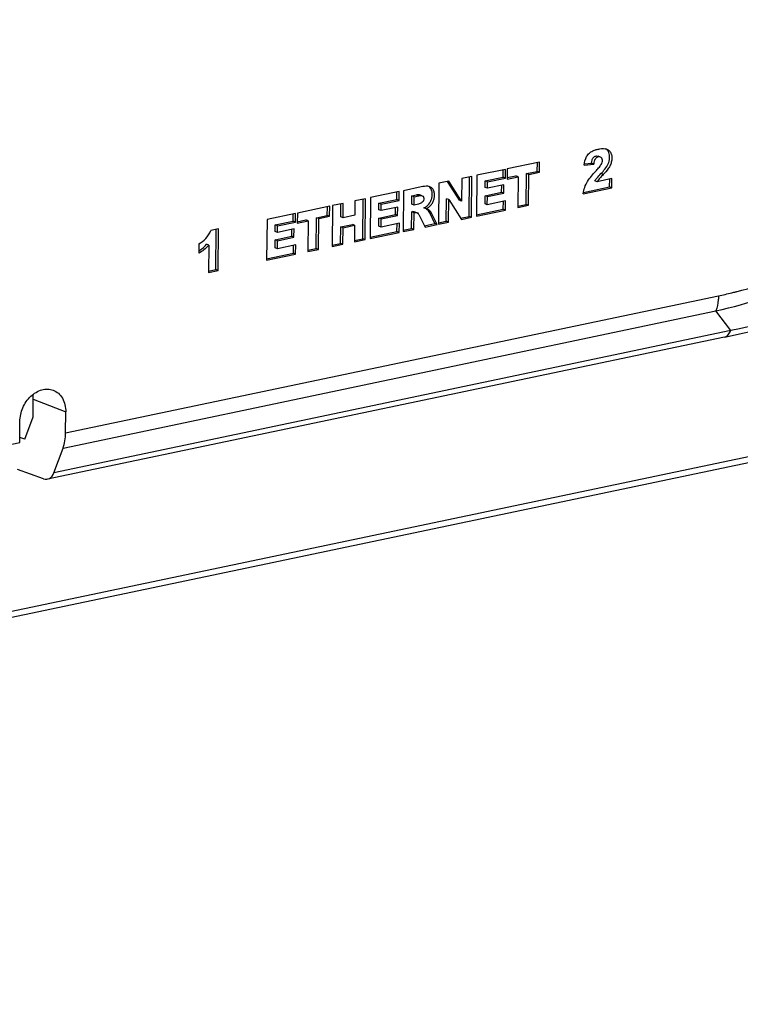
# Model space of a CAD drawing. Header units: millimetres. Extents: x -3986 to -2796, y 1863 to 2704.
# Tile 8 of 27: x -3368 to -3334, y 2190 to 2236. Entities that reach past the tile are written whole.
import ezdxf

# ---------------------------------------------------------------- set-up
doc = ezdxf.new("R2010")
doc.units = ezdxf.units.MM
doc.header["$LTSCALE"] = 65.395
doc.layers.add('CASE-RN07W-SHAPE', color=7, linetype='CONTINUOUS')

msp = doc.modelspace()

# ---------------------------------------------------------------- linework, layer by layer
at = {"layer": 'CASE-RN07W-SHAPE', "color": 7, "linetype": 'Continuous'}
for p, q in [((-3340.917152, 2229.627547), (-3341.024365, 2229.670984)), ((-3345.407839, 2229.044691), (-3346.754739, 2228.761785)), ((-3345.518771, 2228.675113), (-3345.515647, 2229.022047)), ((-3345.411558, 2228.631676), (-3345.407839, 2229.044691)), ((-3345.317827, 2229.063597), (-3345.32213, 2228.585738)), ((-3343.789897, 2229.384528), (-3345.317827, 2229.063597)), ((-3343.901413, 2228.950106), (-3343.897705, 2229.361884)), ((-3343.7942, 2228.906669), (-3343.789897, 2229.384528)), ((-3341.682336, 2229.243319), (-3341.230071, 2229.295025)), ((-3341.674348, 2229.299926), (-3341.337283, 2229.338462)), ((-3341.230071, 2229.295025), (-3341.337283, 2229.338462)), ((-3347.470192, 2228.611508), (-3347.479834, 2227.540736)), ((-3346.996631, 2228.710976), (-3347.470192, 2228.611508)), ((-3347.121271, 2226.819184), (-3347.104439, 2228.688332)), ((-3347.014059, 2226.775746), (-3346.996631, 2228.710976)), ((-3346.754739, 2228.761785), (-3346.772166, 2226.826554)), ((-3346.361987, 2228.498001), (-3345.518771, 2228.675113)), ((-3346.254774, 2228.454564), (-3345.411558, 2228.631676)), ((-3345.411558, 2228.631676), (-3345.518771, 2228.675113)), ((-3345.32213, 2228.585738), (-3344.809553, 2228.693401)), ((-3345.321535, 2228.651819), (-3344.916765, 2228.736838)), ((-3344.809553, 2228.693401), (-3344.916765, 2228.736838)), ((-3344.809553, 2228.693401), (-3344.822676, 2227.236031)), ((-3344.427115, 2227.385073), (-3344.413991, 2228.842442)), ((-3344.413991, 2228.842442), (-3343.901413, 2228.950106)), ((-3344.306778, 2228.799005), (-3344.413991, 2228.842442)), ((-3344.319902, 2227.341636), (-3344.306778, 2228.799005)), ((-3344.306778, 2228.799005), (-3343.7942, 2228.906669)), ((-3343.7942, 2228.906669), (-3343.901413, 2228.950106)), ((-3340.368059, 2228.609099), (-3341.07371, 2228.460881)), ((-3340.780524, 2228.79654), (-3340.887737, 2228.839977)), ((-3340.479218, 2228.214301), (-3340.475867, 2228.586454)), ((-3340.372006, 2228.170864), (-3340.368059, 2228.609099)), ((-3349.387676, 2228.208753), (-3350.225147, 2228.032848)), ((-3348.552087, 2228.384263), (-3348.569515, 2226.449034)), ((-3348.082649, 2228.482865), (-3348.552087, 2228.384263)), ((-3347.587047, 2227.584173), (-3348.15266, 2228.46816)), ((-3347.479834, 2227.540736), (-3348.082649, 2228.482865)), ((-3346.364758, 2228.190268), (-3346.361987, 2228.498001)), ((-3346.257546, 2228.146831), (-3346.364758, 2228.190268)), ((-3346.254774, 2228.454564), (-3346.361987, 2228.498001)), ((-3346.257546, 2228.146831), (-3346.254774, 2228.454564)), ((-3345.475192, 2228.311159), (-3346.257546, 2228.146831)), ((-3345.585957, 2227.960081), (-3345.583, 2228.288515)), ((-3345.478745, 2227.916644), (-3345.475192, 2228.311159)), ((-3341.7278, 2227.886089), (-3340.372006, 2228.170864)), ((-3341.717678, 2227.954171), (-3340.479218, 2228.214301)), ((-3341.07371, 2228.460881), (-3341.180922, 2228.504319)), ((-3340.372006, 2228.170864), (-3340.479218, 2228.214301)), ((-3352.02506, 2227.654789), (-3352.52975, 2227.548782)), ((-3352.1497, 2225.762997), (-3352.132868, 2227.632145)), ((-3352.042487, 2225.71956), (-3352.02506, 2227.654789)), ((-3351.782907, 2227.705652), (-3351.800334, 2225.770422)), ((-3350.436007, 2227.988559), (-3351.782907, 2227.705652)), ((-3351.390119, 2227.441877), (-3350.546939, 2227.618981)), ((-3350.546939, 2227.618981), (-3350.543815, 2227.965914)), ((-3350.439727, 2227.575544), (-3350.546939, 2227.618981)), ((-3350.439727, 2227.575544), (-3350.436007, 2227.988559)), ((-3350.225147, 2228.032848), (-3350.242574, 2226.097619)), ((-3349.834828, 2227.398146), (-3349.831285, 2227.791541)), ((-3349.831285, 2227.791541), (-3349.610329, 2227.837952)), ((-3349.724073, 2227.748104), (-3349.831285, 2227.791541)), ((-3349.727615, 2227.354709), (-3349.724073, 2227.748104)), ((-3349.724073, 2227.748104), (-3349.503117, 2227.794515)), ((-3349.503117, 2227.794515), (-3349.610329, 2227.837952)), ((-3349.445525, 2227.839639), (-3349.338312, 2227.796202)), ((-3348.204108, 2226.591741), (-3348.19454, 2227.654209)), ((-3348.087328, 2227.610772), (-3348.19454, 2227.654209)), ((-3348.096895, 2226.548304), (-3348.087328, 2227.610772)), ((-3348.087328, 2227.610772), (-3347.487619, 2226.676278)), ((-3346.371748, 2227.41406), (-3346.368311, 2227.795753)), ((-3346.368311, 2227.795753), (-3345.585957, 2227.960081)), ((-3346.261098, 2227.752316), (-3346.368311, 2227.795753)), ((-3346.264536, 2227.370623), (-3346.261098, 2227.752316)), ((-3346.261098, 2227.752316), (-3345.478745, 2227.916644)), ((-3345.478745, 2227.916644), (-3345.585957, 2227.960081)), ((-3353.720354, 2227.298704), (-3355.247959, 2226.977841)), ((-3353.83187, 2226.864281), (-3353.828162, 2227.27606)), ((-3353.724657, 2226.820844), (-3353.720354, 2227.298704)), ((-3353.581522, 2227.327865), (-3353.598949, 2225.392635)), ((-3353.07904, 2227.433408), (-3353.581522, 2227.327865)), ((-3353.192349, 2226.799816), (-3353.186847, 2227.410763)), ((-3353.085136, 2226.756379), (-3353.07904, 2227.433408)), ((-3352.52975, 2227.548782), (-3352.535846, 2226.871753)), ((-3351.39289, 2227.134143), (-3351.390119, 2227.441877)), ((-3351.285677, 2227.090706), (-3351.39289, 2227.134143)), ((-3351.282906, 2227.39844), (-3351.390119, 2227.441877)), ((-3351.285677, 2227.090706), (-3351.282906, 2227.39844)), ((-3350.503653, 2227.254965), (-3351.285677, 2227.090706)), ((-3351.282906, 2227.39844), (-3350.439727, 2227.575544)), ((-3350.614418, 2226.903887), (-3350.611461, 2227.232321)), ((-3350.507205, 2226.86045), (-3350.503653, 2227.254965)), ((-3349.727615, 2227.354709), (-3349.834828, 2227.398146)), ((-3349.515488, 2227.399265), (-3349.727615, 2227.354709)), ((-3349.16, 2227.177305), (-3349.267213, 2227.220742)), ((-3347.479834, 2227.540736), (-3347.587047, 2227.584173)), ((-3346.771571, 2226.892636), (-3345.508036, 2227.158033)), ((-3346.264536, 2227.370623), (-3346.371748, 2227.41406)), ((-3345.396877, 2227.552868), (-3346.264536, 2227.370623)), ((-3345.508036, 2227.158033), (-3345.504685, 2227.530224)), ((-3345.400823, 2227.114595), (-3345.508036, 2227.158033)), ((-3345.400823, 2227.114595), (-3345.396877, 2227.552868)), ((-3344.822676, 2227.236031), (-3344.319902, 2227.341636)), ((-3344.822081, 2227.302113), (-3344.427115, 2227.385073)), ((-3344.319902, 2227.341636), (-3344.427115, 2227.385073)), ((-3356.684871, 2226.676028), (-3356.702298, 2224.740798)), ((-3355.337939, 2226.958941), (-3356.684871, 2226.676028)), ((-3355.448871, 2226.589364), (-3355.445747, 2226.936297)), ((-3355.341658, 2226.545927), (-3355.337939, 2226.958941)), ((-3355.247959, 2226.977841), (-3355.252262, 2226.499981)), ((-3354.357572, 2225.299248), (-3354.344448, 2226.756618)), ((-3354.344448, 2226.756618), (-3353.83187, 2226.864281)), ((-3354.237235, 2226.713181), (-3354.344448, 2226.756618)), ((-3354.250359, 2225.255811), (-3354.237235, 2226.713181)), ((-3354.237235, 2226.713181), (-3353.724657, 2226.820844)), ((-3353.724657, 2226.820844), (-3353.83187, 2226.864281)), ((-3353.085136, 2226.756379), (-3353.192349, 2226.799816)), ((-3352.535846, 2226.871753), (-3353.085136, 2226.756379)), ((-3351.39988, 2226.357935), (-3351.396443, 2226.739628)), ((-3351.396443, 2226.739628), (-3350.614418, 2226.903887)), ((-3351.28923, 2226.696191), (-3351.396443, 2226.739628)), ((-3351.292667, 2226.314498), (-3351.28923, 2226.696191)), ((-3351.28923, 2226.696191), (-3350.507205, 2226.86045)), ((-3350.507205, 2226.86045), (-3350.614418, 2226.903887)), ((-3349.845194, 2226.247042), (-3349.838123, 2227.032288)), ((-3349.838123, 2227.032288), (-3349.793717, 2227.041615)), ((-3349.73091, 2226.988851), (-3349.838123, 2227.032288)), ((-3349.686505, 2226.998178), (-3349.793717, 2227.041615)), ((-3349.737981, 2226.203605), (-3349.73091, 2226.988851)), ((-3349.73091, 2226.988851), (-3349.686505, 2226.998178)), ((-3349.692185, 2227.03376), (-3349.584972, 2226.990323)), ((-3349.473981, 2226.849344), (-3349.210797, 2226.314337)), ((-3348.749957, 2226.477089), (-3348.988358, 2226.986811)), ((-3348.881145, 2226.943374), (-3348.988358, 2226.986811)), ((-3348.642745, 2226.433652), (-3348.881145, 2226.943374)), ((-3347.524919, 2226.7344), (-3347.121271, 2226.819184)), ((-3347.487619, 2226.676278), (-3347.014059, 2226.775746)), ((-3347.014059, 2226.775746), (-3347.121271, 2226.819184)), ((-3346.772166, 2226.826554), (-3345.400823, 2227.114595)), ((-3358.976, 2226.227519), (-3359.349713, 2226.149023)), ((-3359.100935, 2224.302937), (-3359.083808, 2226.204875)), ((-3358.993722, 2224.2595), (-3358.976, 2226.227519)), ((-3356.294891, 2226.104512), (-3356.29212, 2226.412245)), ((-3356.29212, 2226.412245), (-3355.448871, 2226.589364)), ((-3356.184907, 2226.368808), (-3356.29212, 2226.412245)), ((-3356.187678, 2226.061075), (-3356.184907, 2226.368808)), ((-3355.405649, 2226.225334), (-3356.187678, 2226.061075)), ((-3356.184907, 2226.368808), (-3355.341658, 2226.545927)), ((-3355.516414, 2225.874256), (-3355.513457, 2226.20269)), ((-3355.341658, 2226.545927), (-3355.448871, 2226.589364)), ((-3355.409202, 2225.830819), (-3355.405649, 2226.225334)), ((-3355.252262, 2226.499981), (-3354.739685, 2226.607645)), ((-3355.251667, 2226.566063), (-3354.846898, 2226.651082)), ((-3354.739685, 2226.607645), (-3354.846898, 2226.651082)), ((-3354.739685, 2226.607645), (-3354.752809, 2225.150275)), ((-3353.203679, 2225.541615), (-3353.196628, 2226.324621)), ((-3353.196628, 2226.324621), (-3352.647338, 2226.439996)), ((-3353.089416, 2226.281184), (-3353.196628, 2226.324621)), ((-3353.096467, 2225.498178), (-3353.089416, 2226.281184)), ((-3353.089416, 2226.281184), (-3352.540126, 2226.396558)), ((-3352.540126, 2226.396558), (-3352.647338, 2226.439996)), ((-3352.540126, 2226.396558), (-3352.547177, 2225.613553)), ((-3351.292667, 2226.314498), (-3351.39988, 2226.357935)), ((-3350.425078, 2226.496729), (-3351.292667, 2226.314498)), ((-3350.536237, 2226.101893), (-3350.532886, 2226.474085)), ((-3350.429025, 2226.058456), (-3350.425078, 2226.496729)), ((-3350.242574, 2226.097619), (-3349.737981, 2226.203605)), ((-3350.241979, 2226.1637), (-3349.845194, 2226.247042)), ((-3349.737981, 2226.203605), (-3349.845194, 2226.247042)), ((-3349.240204, 2226.374116), (-3348.749957, 2226.477089)), ((-3349.210797, 2226.314337), (-3348.642745, 2226.433652)), ((-3348.642745, 2226.433652), (-3348.749957, 2226.477089)), ((-3348.569515, 2226.449034), (-3348.096895, 2226.548304)), ((-3348.56892, 2226.515115), (-3348.204108, 2226.591741)), ((-3348.096895, 2226.548304), (-3348.204108, 2226.591741)), ((-3356.298443, 2225.709997), (-3355.516414, 2225.874256)), ((-3356.187678, 2226.061075), (-3356.294891, 2226.104512)), ((-3356.191231, 2225.666559), (-3355.409202, 2225.830819)), ((-3355.409202, 2225.830819), (-3355.516414, 2225.874256)), ((-3352.546582, 2225.679634), (-3352.1497, 2225.762997)), ((-3352.042487, 2225.71956), (-3352.1497, 2225.762997)), ((-3351.800334, 2225.770422), (-3350.429025, 2226.058456)), ((-3351.799739, 2225.836503), (-3350.536237, 2226.101893)), ((-3350.429025, 2226.058456), (-3350.536237, 2226.101893)), ((-3359.9126, 2225.513169), (-3359.91657, 2225.072269)), ((-3359.43921, 2225.453359), (-3359.546423, 2225.496796)), ((-3359.43921, 2225.453359), (-3359.450826, 2224.163489)), ((-3356.301881, 2225.328304), (-3356.298443, 2225.709997)), ((-3356.194668, 2225.284866), (-3356.301881, 2225.328304)), ((-3356.191231, 2225.666559), (-3356.298443, 2225.709997)), ((-3356.194668, 2225.284866), (-3356.191231, 2225.666559)), ((-3355.327042, 2225.467105), (-3356.194668, 2225.284866)), ((-3355.438201, 2225.072269), (-3355.434849, 2225.444461)), ((-3355.330988, 2225.028832), (-3355.327042, 2225.467105)), ((-3354.752214, 2225.216356), (-3354.357572, 2225.299248)), ((-3354.250359, 2225.255811), (-3354.357572, 2225.299248)), ((-3353.598949, 2225.392635), (-3353.096467, 2225.498178)), ((-3353.598354, 2225.458717), (-3353.203679, 2225.541615)), ((-3353.096467, 2225.498178), (-3353.203679, 2225.541615)), ((-3352.547177, 2225.613553), (-3352.042487, 2225.71956)), ((-3356.702298, 2224.740798), (-3355.330988, 2225.028832)), ((-3356.701703, 2224.80688), (-3355.438201, 2225.072269)), ((-3355.330988, 2225.028832), (-3355.438201, 2225.072269)), ((-3354.752809, 2225.150275), (-3354.250359, 2225.255811)), ((-3359.450826, 2224.163489), (-3358.993722, 2224.2595)), ((-3359.450231, 2224.22957), (-3359.100935, 2224.302937)), ((-3358.993722, 2224.2595), (-3359.100935, 2224.302937)), ((-3366.214235, 2216.572064), (-3335.32992, 2223.059102)), ((-3334.512953, 2223.257131), (-3334.486831, 2223.263463)), ((-3334.512754, 2223.245977), (-3334.486624, 2223.252469)), ((-3366.33469, 2215.854306), (-3335.447763, 2222.341893)), ((-3334.750777, 2221.411581), (-3335.447763, 2222.341893)), ((-3335.042917, 2221.10659), (-3367.065426, 2214.380482)), ((-3334.750777, 2221.411581), (-3366.766498, 2214.686898)), ((-3367.748834, 2218.315355), (-3367.81441, 2218.34008)), ((-3367.749097, 2217.333517), (-3367.741649, 2218.160604)), ((-3367.741649, 2218.160604), (-3366.205339, 2217.559905)), ((-3456.0355, 2189.525125), (-3323.02302, 2217.463484)), ((-3455.763586, 2189.857878), (-3322.751106, 2217.796237)), ((-3366.214235, 2216.572064), (-3366.205339, 2217.559905)), ((-3368.382916, 2216.116547), (-3368.374021, 2217.104389)), ((-3368.141365, 2216.273006), (-3367.749097, 2217.333517)), ((-3371.274492, 2215.509192), (-3368.382916, 2216.116547)), ((-3368.141365, 2216.273006), (-3368.380724, 2216.360025)), ((-3366.766498, 2214.686898), (-3366.33469, 2215.854306)), ((-3367.253121, 2214.396597), (-3368.485225, 2214.844527))]:
    msp.add_line(p, q, dxfattribs=at)
msp.add_lwpolyline([(-3335.04292, 2221.10659), (-3333.041884, 2221.542961), (-3330.928048, 2222.039833), (-3328.814792, 2222.575273), (-3326.708453, 2223.149756), (-3324.615577, 2223.7637), (-3322.638092, 2224.386407)], dxfattribs=at)
for centre, radius, start, end in [((-3349.6395, 2226.855354), 0.145568, 58.5832688, 67.9535677), ((-3360.991939, 2226.87639), 2.008535, 302.4042137, 304.5524295), ((-3340.159548, 2246.063127), 23.50554, 281.8568751, 283.4419255), ((-3340.010738, 2245.431153), 22.856287, 283.447379, 283.9187571)]:
    msp.add_arc(centre, radius, start, end, dxfattribs=at)
for centre, major_axis, start_param, end_param in [((-3367.311599, 2217.001134), (-0.38375, 1.758655), -2.401148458, -1.942126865), ((-3367.254953, 2215.260312), (-0.191875, 0.879327), 2.787715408, 3.882036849)]:
    msp.add_ellipse(centre, major_axis=major_axis, ratio=0.584648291, start_param=start_param, end_param=end_param, dxfattribs=at)
for points, knots in [([(-3335.447763, 2222.341893), (-3333.884808, 2222.698375), (-3331.542086, 2223.476166), (-3328.639304, 2225.089474), (-3326.551666, 2226.674456), (-3324.67026, 2228.625932), (-3322.534413, 2231.675128), (-3321.455763, 2234.315961), (-3320.947354, 2236.127352)], [0, 0, 0, 0, 0.228260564, 0.347777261, 0.47167464, 0.600061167, 0.732113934, 1, 1, 1, 1]), ([(-3334.486624, 2223.252469), (-3333.065184, 2223.606537), (-3330.937876, 2224.362476), (-3328.312665, 2225.893729), (-3326.42846, 2227.384402), (-3324.735878, 2229.20352), (-3322.820975, 2232.023002), (-3321.853547, 2234.445165), (-3321.395209, 2236.10378)], [0, 0, 0, 0, 0.227851, 0.347436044, 0.471539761, 0.600159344, 0.732344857, 1, 1, 1, 1]), ([(-3341.682336, 2229.243319), (-3341.665226, 2229.382532), (-3341.620358, 2229.595148), (-3341.448196, 2229.813305), (-3341.285489, 2229.920788), (-3341.112123, 2229.980544), (-3340.891102, 2230.02713), (-3340.711709, 2230.039821), (-3340.609683, 2229.99845)], [0, 0, 0, 0, 0.280107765, 0.41701683, 0.544488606, 0.664281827, 0.780135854, 1, 1, 1, 1]), ([(-3340.609683, 2229.99845), (-3340.564068, 2229.979954), (-3340.477263, 2229.919469), (-3340.393772, 2229.778582), (-3340.362633, 2229.60616), (-3340.380213, 2229.421966), (-3340.44123, 2229.241612), (-3340.570505, 2229.025909), (-3340.695126, 2228.885549), (-3340.780524, 2228.79654)], [0, 0, 0, 0, 0.104329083, 0.21612046, 0.338529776, 0.469599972, 0.60445955, 0.738553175, 1, 1, 1, 1]), ([(-3340.521995, 2229.846794), (-3340.530165, 2229.864863), (-3340.56558, 2229.931542), (-3340.620442, 2229.988683), (-3340.668101, 2230.017485)], [0, 0, 0, 0, 0.262595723, 1, 1, 1, 1]), ([(-3341.337283, 2229.338462), (-3341.331425, 2229.386303), (-3341.316769, 2229.480326), (-3341.25606, 2229.609385), (-3341.145178, 2229.681682), (-3341.058767, 2229.684948), (-3341.024284, 2229.670951)], [0, 0, 0, 0, 0.275850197, 0.54436163, 0.787006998, 1, 1, 1, 1]), ([(-3340.91709, 2229.627522), (-3340.951574, 2229.641513), (-3341.037981, 2229.638239), (-3341.148854, 2229.565938), (-3341.209557, 2229.436883), (-3341.224212, 2229.342863), (-3341.230071, 2229.295025)], [0, 0, 0, 0, 0.212995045, 0.455642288, 0.724152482, 1, 1, 1, 1]), ([(-3341.134409, 2228.955579), (-3341.087851, 2229.006148), (-3340.996313, 2229.109883), (-3340.886363, 2229.247184), (-3340.829584, 2229.376603), (-3340.814304, 2229.480082), (-3340.843454, 2229.574041), (-3340.891111, 2229.616981), (-3340.91709, 2229.627522)], [0, 0, 0, 0, 0.255534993, 0.515544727, 0.648196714, 0.777275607, 0.895775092, 1, 1, 1, 1]), ([(-3340.887737, 2228.839977), (-3340.822294, 2228.908187), (-3340.694142, 2229.051776), (-3340.488082, 2229.360825), (-3340.446967, 2229.680842), (-3340.521995, 2229.846794)], [0, 0, 0, 0, 0.253048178, 0.512455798, 1, 1, 1, 1]), ([(-3341.7278, 2227.886089), (-3341.706097, 2228.093662), (-3341.553875, 2228.497462), (-3341.273403, 2228.805009), (-3341.134409, 2228.955579)], [0, 0, 0, 0, 0.504578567, 1, 1, 1, 1]), ([(-3340.780524, 2228.79654), (-3340.832046, 2228.743812), (-3340.937395, 2228.638623), (-3341.029246, 2228.521252), (-3341.07371, 2228.460881)], [0, 0, 0, 0, 0.495777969, 1, 1, 1, 1]), ([(-3348.982909, 2228.220396), (-3349.013612, 2228.232799), (-3349.148901, 2228.264322), (-3349.286433, 2228.230019), (-3349.387676, 2228.208753)], [0, 0, 0, 0, 0.242474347, 1, 1, 1, 1]), ([(-3349.19105, 2227.261404), (-3349.108695, 2227.310593), (-3348.997801, 2227.416493), (-3348.908557, 2227.594395), (-3348.872566, 2227.74307), (-3348.865812, 2227.892058), (-3348.885522, 2228.032712), (-3348.938836, 2228.155795), (-3349.002178, 2228.214725), (-3349.036347, 2228.23631)], [0, 0, 0, 0, 0.253027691, 0.387535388, 0.521362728, 0.653288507, 0.778885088, 0.893394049, 1, 1, 1, 1]), ([(-3349.16, 2227.177305), (-3349.113203, 2227.199859), (-3349.018676, 2227.252734), (-3348.899468, 2227.370576), (-3348.811363, 2227.520175), (-3348.765326, 2227.689123), (-3348.757892, 2227.858872), (-3348.784013, 2228.017721), (-3348.85904, 2228.150044), (-3348.940674, 2228.203334), (-3348.982909, 2228.220396)], [0, 0, 0, 0, 0.121311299, 0.250841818, 0.386548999, 0.522051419, 0.655445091, 0.780931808, 0.893628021, 1, 1, 1, 1]), ([(-3349.338407, 2227.79624), (-3349.311314, 2227.785293), (-3349.267265, 2227.7284), (-3349.262698, 2227.62533), (-3349.295474, 2227.521879), (-3349.35019, 2227.467922), (-3349.382164, 2227.453636)], [0, 0, 0, 0, 0.215839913, 0.470237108, 0.741317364, 1, 1, 1, 1]), ([(-3348.988358, 2226.986811), (-3349.004615, 2227.022799), (-3349.05209, 2227.085109), (-3349.099733, 2227.147712), (-3349.129805, 2227.171371)], [0, 0, 0, 0, 0.507893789, 1, 1, 1, 1]), ([(-3348.881145, 2226.943374), (-3348.900729, 2226.986726), (-3348.957229, 2227.059658), (-3349.020998, 2227.133669), (-3349.062793, 2227.150614)], [0, 0, 0, 0, 0.51333834, 1, 1, 1, 1]), ([(-3359.9126, 2225.513169), (-3359.792791, 2225.583835), (-3359.553305, 2225.753045), (-3359.401921, 2226.009666), (-3359.349713, 2226.149023)], [0, 0, 0, 0, 0.483121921, 1, 1, 1, 1]), ([(-3359.43921, 2225.453359), (-3359.50918, 2225.375703), (-3359.655719, 2225.231105), (-3359.829744, 2225.121677), (-3359.91657, 2225.072269)], [0, 0, 0, 0, 0.511321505, 1, 1, 1, 1]), ([(-3359.852778, 2225.222145), (-3359.825153, 2225.241194), (-3359.714233, 2225.322383), (-3359.615904, 2225.419683), (-3359.546423, 2225.496796)], [0, 0, 0, 0, 0.244303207, 1, 1, 1, 1]), ([(-3322.262375, 2224.847361), (-3324.218981, 2224.184389), (-3328.353194, 2222.924989), (-3332.549706, 2221.893631), (-3334.750777, 2221.411581)], [0, 0, 0, 0, 0.478309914, 1, 1, 1, 1]), ([(-3335.32992, 2223.059102), (-3335.330503, 2222.994341), (-3335.341292, 2222.751821), (-3335.387098, 2222.509362), (-3335.447763, 2222.341893)], [0, 0, 0, 0, 0.266648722, 1, 1, 1, 1]), ([(-3335.042918, 2221.106591), (-3334.978651, 2221.120103), (-3334.846902, 2221.203334), (-3334.777955, 2221.336554), (-3334.750777, 2221.411581)], [0, 0, 0, 0, 0.451445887, 1, 1, 1, 1]), ([(-3368.374021, 2217.104389), (-3368.372011, 2217.327566), (-3368.27102, 2217.775013), (-3367.902905, 2218.322421), (-3367.446862, 2218.60678), (-3367.064872, 2218.656359), (-3366.88506, 2218.621891), (-3366.802914, 2218.5912)], [0, 0, 0, 0, 0.270581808, 0.539473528, 0.782660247, 0.893686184, 1, 1, 1, 1]), ([(-3366.802914, 2218.5912), (-3366.712657, 2218.557478), (-3366.539432, 2218.452786), (-3366.273395, 2218.119708), (-3366.203335, 2217.782435), (-3366.205339, 2217.559905)], [0, 0, 0, 0, 0.229572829, 0.469763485, 1, 1, 1, 1])]:
    msp.add_open_spline(points, degree=3, knots=knots, dxfattribs=at)
for points in [[(-3341.180922, 2228.504319), (-3341.151584, 2228.544153), (-3341.12175, 2228.583654), (-3341.090559, 2228.622055)], [(-3341.090559, 2228.622055), (-3341.027994, 2228.699081), (-3340.95709, 2228.769001), (-3340.887737, 2228.839977)], [(-3349.610329, 2227.837952), (-3349.556559, 2227.849246), (-3349.496426, 2227.860272), (-3349.445506, 2227.839631)], [(-3349.503117, 2227.794515), (-3349.449383, 2227.805801), (-3349.389315, 2227.816809), (-3349.338407, 2227.79624)], [(-3349.382164, 2227.453636), (-3349.425468, 2227.43294), (-3349.468519, 2227.409131), (-3349.515488, 2227.399265)], [(-3349.267213, 2227.220742), (-3349.241288, 2227.233237), (-3349.215758, 2227.246646), (-3349.19105, 2227.261404)], [(-3349.062793, 2227.150614), (-3349.093932, 2227.16324), (-3349.126984, 2227.171059), (-3349.16, 2227.177305)], [(-3349.793717, 2227.041615), (-3349.760459, 2227.048601), (-3349.723559, 2227.046501), (-3349.692072, 2227.033714)], [(-3349.686505, 2226.998178), (-3349.653247, 2227.005163), (-3349.616347, 2227.003064), (-3349.58486, 2226.990278)], [(-3349.563622, 2226.979581), (-3349.536115, 2226.961459), (-3349.517698, 2226.931425), (-3349.501447, 2226.902773)], [(-3349.501447, 2226.902773), (-3349.491568, 2226.885354), (-3349.482695, 2226.867374), (-3349.473981, 2226.849344)], [(-3367.741649, 2218.160604), (-3367.740969, 2218.236058), (-3367.746068, 2218.311832), (-3367.757491, 2218.38642)]]:
    msp.add_open_spline(points, degree=3, dxfattribs=at)

doc.saveas('drawing.dxf')
